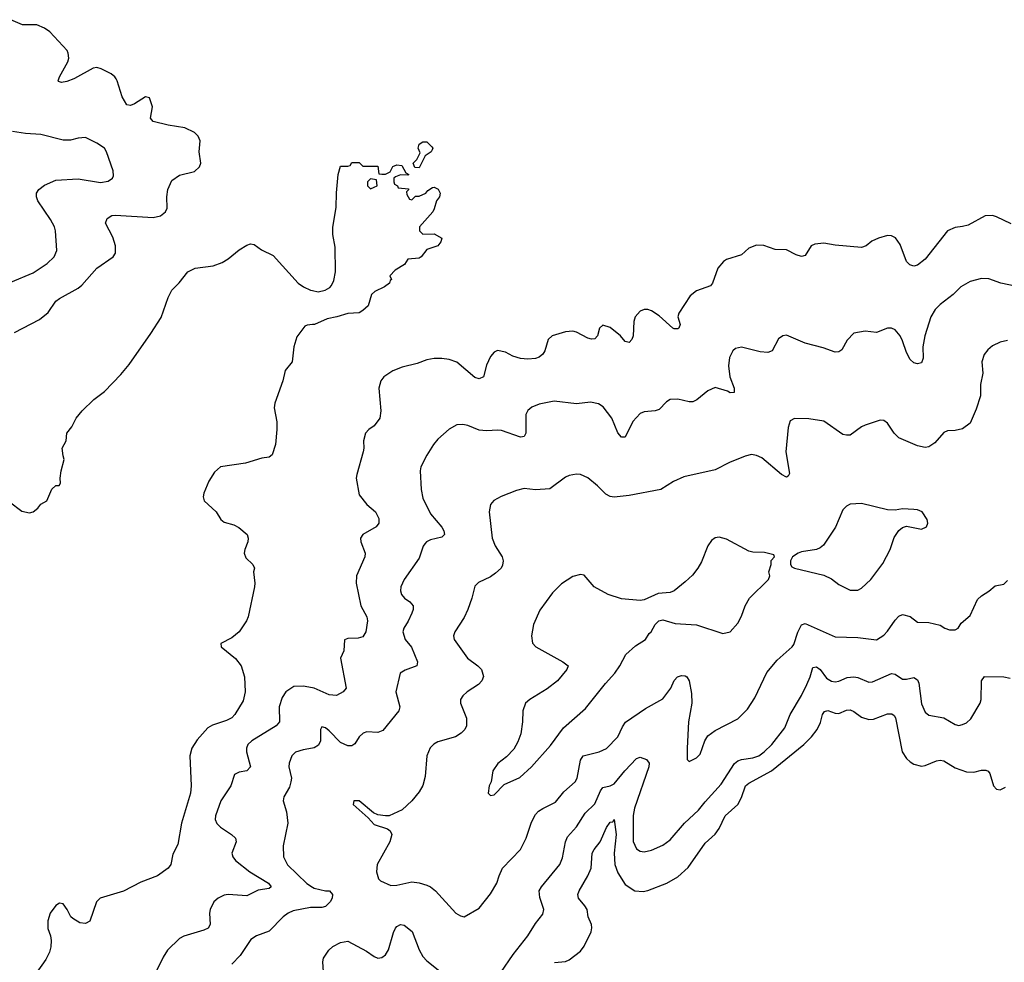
# Model space of a CAD drawing. Header units: inches. Extents: x 2057696 to 2160536, y 827480 to 1016834.
# Tile 85 of 256: x 2108438 to 2113693, y 855288 to 860315. Entities that reach past the tile are written whole.
import ezdxf

# ---------------------------------------------------------------- set-up
doc = ezdxf.new("R2010")
doc.units = ezdxf.units.IN
doc.header["$MEASUREMENT"] = 0
for name, color, linetype in [('C1805', 7, 'Continuous'), ('C1806', 7, 'Continuous'), ('C1815', 7, 'Continuous')]:
    doc.layers.add(name, color=color, linetype=linetype)

msp = doc.modelspace()

# ---------------------------------------------------------------- linework, layer by layer
at = {"layer": 'C1805', "color": 5}
for points, elevation in [([(2108410, 858647), (2108544.1, 858715.9), (2108590, 858753.7), (2108630, 858813.6), (2108650, 858829.2), (2108750, 858882.8), (2108770, 858899.6), (2108849.8, 858990), (2108937.7, 859050), (2108949.8, 859070.2), (2108949.1, 859110), (2108935.1, 859155.1), (2108895.8, 859230), (2108905.5, 859254.5), (2108929.8, 859270.2), (2108950, 859272.6), (2109150, 859260.9), (2109190, 859268.9), (2109215.8, 859290), (2109224.8, 859310), (2109223.7, 859370), (2109228.2, 859410), (2109250, 859457.8), (2109290, 859486.9), (2109370, 859505.7), (2109397.4, 859530), (2109404, 859550), (2109395.8, 859610), (2109400.4, 859670), (2109390, 859694.3), (2109370, 859713.5), (2109318.7, 859738.7), (2109230, 859752.7), (2109150, 859773), (2109135.4, 859790), (2109147.1, 859850), (2109130, 859899.3), (2109110, 859903.7), (2109050, 859866), (2109030, 859857.6), (2109010, 859860.9), (2108984.8, 859904.7), (2108958.3, 859990), (2108952.1, 860000)], 320), ([(2108726.2, 860000), (2108690, 859984.8), (2108660.9, 859980.9), (2108645.2, 859985.2), (2108643, 859990), (2108646.4, 860000)], 320), ([(2108390, 858915.6), (2108510, 858965.7), (2108584.6, 859015.4), (2108622, 859050), (2108636.4, 859083.6), (2108629.7, 859189.7), (2108623, 859210), (2108603, 859250), (2108534.8, 859350), (2108527.1, 859370), (2108528.2, 859390), (2108540.5, 859410), (2108570, 859433.1), (2108630, 859459.6), (2108750, 859465.8), (2108870, 859447.1), (2108910, 859454.9), (2108933.6, 859470), (2108938, 859482), (2108936.9, 859510), (2108900.9, 859610), (2108889.7, 859630), (2108850, 859657.2), (2108790, 859686.6), (2108750, 859684.2), (2108710, 859672.6), (2108670, 859673.3), (2108550, 859703.5), (2108468.8, 859708.8), (2108399.5, 859719.5)], 340), ([(2108384, 857744), (2108450, 857694.8), (2108490, 857684.9), (2108510, 857691), (2108535.3, 857710), (2108550, 857731.3), (2108582, 857750), (2108610, 857812), (2108630, 857831.3), (2108648, 857832), (2108656.4, 857843.6), (2108654, 857870), (2108659.3, 857910), (2108676, 857970), (2108669.2, 857990), (2108665.2, 858030), (2108685.2, 858070), (2108690, 858110.8), (2108715.8, 858144.2), (2108739.7, 858190), (2108771.2, 858230), (2108834.3, 858290), (2108890, 858331.8), (2108977.6, 858422.4), (2109023, 858477), (2109138.7, 858641.3), (2109192.7, 858727.3), (2109230, 858833.4), (2109250, 858873.4), (2109288.2, 858911.8), (2109336, 858970), (2109375.3, 858990), (2109470, 859002.4), (2109519.2, 859020.8), (2109550, 859039.3), (2109610, 859088), (2109650, 859112.7), (2109670, 859119.3), (2109690, 859116.3), (2109728.5, 859088.5), (2109790, 859058.4), (2109924, 858910), (2109953.4, 858890), (2109990, 858873.4), (2110000, 858871.2)], 280), ([(2110000, 858689.1), (2109973, 858687), (2109959.3, 858680.7), (2109916.5, 858623.5), (2109901.3, 858570), (2109892.4, 858490), (2109855.5, 858444.5), (2109842.8, 858390), (2109799.3, 858270), (2109795.2, 858244.8), (2109810.3, 858170), (2109810.3, 858129.6), (2109803.8, 858050), (2109784.7, 857995.3), (2109770, 857982), (2109730, 857976.3), (2109642.8, 857950), (2109510, 857929.8), (2109477.1, 857902.9), (2109446.6, 857853.4), (2109420.8, 857790), (2109416.5, 857770), (2109421.6, 857750), (2109486.8, 857690), (2109511.3, 857650), (2109530, 857636), (2109580.7, 857620.7), (2109607.5, 857607.5), (2109651.3, 857570), (2109658, 857550), (2109656, 857530), (2109639.1, 857490), (2109635.5, 857470), (2109645.1, 857445.1), (2109682, 857410), (2109690.8, 857390.8), (2109686, 857370), (2109693.4, 857310), (2109690.7, 857290), (2109656.4, 857130), (2109648.4, 857110), (2109608.4, 857050), (2109570, 857018.9), (2109510.7, 856989.3), (2109513, 856970), (2109590, 856908.8), (2109620.2, 856870), (2109637.6, 856810), (2109640.7, 856730), (2109630, 856683.5), (2109586, 856610), (2109570, 856591.7), (2109542.4, 856577.6), (2109467, 856553), (2109442, 856538), (2109385.8, 856474.2), (2109356.8, 856430), (2109346.6, 856390), (2109352.3, 856230), (2109349.7, 856190), (2109300.9, 856030), (2109282.8, 855917.2), (2109254.7, 855865.3), (2109244.6, 855810), (2109230.2, 855790), (2109174, 855750), (2109084, 855716), (2108992.8, 855667.2), (2108867.6, 855630), (2108848.1, 855610), (2108812, 855508), (2108790, 855495.1), (2108758.9, 855498.9), (2108722, 855522), (2108711.6, 855531.6), (2108692, 855570), (2108670, 855599.5), (2108650, 855603.7), (2108630, 855592), (2108600.4, 855550), (2108588.8, 855510), (2108588.5, 855468.5), (2108602, 855430), (2108605.2, 855405.2), (2108603.8, 855370), (2108597.3, 855342.7), (2108577.2, 855302.8), (2108526, 855230)], 280), ([(2110000, 856752.8), (2109950, 856761.1), (2109901.6, 856758.4), (2109858.7, 856730), (2109839.2, 856700.8), (2109822.3, 856650), (2109824.2, 856570), (2109806.9, 856550), (2109677.6, 856470), (2109655.9, 856450), (2109648.6, 856430), (2109648, 856410), (2109668.9, 856330), (2109650.4, 856310), (2109610, 856302), (2109584.6, 856290), (2109564, 856230), (2109512, 856150), (2109483.7, 856070), (2109481.1, 856050), (2109490, 856028.9), (2109510, 856009.1), (2109568.7, 855970), (2109588.9, 855950), (2109592.7, 855930), (2109569.3, 855870), (2109575.6, 855850), (2109590, 855831.4), (2109665.4, 855770), (2109766, 855710), (2109780.9, 855690), (2109770, 855681.4), (2109710, 855673.6), (2109650, 855643.2), (2109550, 855649.9), (2109530, 855645.8), (2109496.5, 855630), (2109474.6, 855610), (2109454.9, 855570), (2109450.2, 855550), (2109454.3, 855490), (2109443.8, 855470), (2109421.2, 855458.8), (2109313.1, 855426.9), (2109290, 855415.1), (2109226.6, 855353.4), (2109203.8, 855316.2), (2109150, 855206.6)], 320), ([(2110000, 856429.8), (2109950, 856421.7), (2109910, 856409.6), (2109890.4, 856390), (2109875.8, 856350), (2109874.9, 856330), (2109887.9, 856270), (2109885.8, 856250), (2109877.5, 856222.5), (2109848.4, 856170), (2109844.9, 856150), (2109861.1, 856090), (2109868.1, 856030), (2109844.4, 855910), (2109846.5, 855850), (2109867.4, 855807.4), (2109970, 855708), (2110000, 855689.6)], 340), ([(2110000, 855581), (2109990, 855581.1), (2109897.6, 855562.4), (2109870.2, 855549.9), (2109844.2, 855530), (2109770, 855454.7), (2109702, 855430), (2109672.2, 855410), (2109614.9, 855325.1), (2109570, 855279.1)], 340)]:
    msp.add_lwpolyline(points, dxfattribs=dict(at, elevation=elevation))
at = {"layer": 'C1806', "color": 5, "elevation": 320}
for points in [[(2108646.4, 860000), (2108649.8, 860010), (2108695.6, 860090), (2108699.8, 860110), (2108696.9, 860136.9), (2108690.6, 860150.6), (2108598.7, 860250), (2108570, 860269.7), (2108530, 860287.1), (2108452.7, 860287.2), (2108390, 860315.2)], [(2108952.1, 860000), (2108946, 860010), (2108926.7, 860026.7), (2108873.4, 860053.4), (2108850, 860059.8), (2108830, 860056.8), (2108730, 860001.6), (2108726.2, 860000)]]:
    msp.add_lwpolyline(points, dxfattribs=at)
at = {"layer": 'C1815', "color": 5}
for points, elevation in [([(2110570, 859526), (2110547.3, 859527.3), (2110538, 859550), (2110558, 859570), (2110575.3, 859604.7), (2110565.2, 859630), (2110570, 859652), (2110590, 859664.7), (2110610, 859664.7), (2110638, 859638), (2110642, 859630), (2110639.6, 859620.4), (2110634, 859610), (2110602, 859590)], 280), ([(2110310, 859466), (2110294, 859450), (2110294, 859430), (2110310, 859414), (2110330, 859422), (2110346, 859430), (2110342, 859462)], 280), ([(2112930, 857734.3), (2112870, 857731.8), (2112850, 857720.9), (2112830, 857701.2), (2112791.8, 857608.2), (2112727.3, 857512.7), (2112710, 857498), (2112690, 857489.4), (2112610, 857477.2), (2112592, 857470), (2112562, 857450), (2112552, 857430), (2112551.3, 857410), (2112558, 857398), (2112572, 857390), (2112730, 857353.7), (2112770, 857333.7), (2112810, 857303.1), (2112870, 857273), (2112910, 857272.7), (2112930, 857284.4), (2112979.7, 857330), (2113044.9, 857415.1), (2113083, 857490), (2113105.4, 857554.6), (2113130, 857590.8), (2113150, 857607.3), (2113170, 857614), (2113250, 857598.8), (2113278, 857610), (2113284, 857630), (2113281.2, 857650), (2113254, 857690), (2113230, 857700.9), (2113210, 857703.7), (2113150, 857706), (2113110, 857699), (2113070, 857701.2)], 380), ([(2112170, 857556.2), (2112150, 857552), (2112130, 857538), (2112110.3, 857509.7), (2112076.7, 857423.3), (2112057.1, 857390), (2112027.7, 857352.3), (2111990, 857317), (2111930.3, 857269.7), (2111910, 857259.6), (2111845.5, 857254.5), (2111770, 857220.9), (2111750, 857217), (2111650, 857226.3), (2111579.3, 857250), (2111503.7, 857290), (2111450, 857353.2), (2111430, 857357.2), (2111390, 857346), (2111330, 857306), (2111282, 857258), (2111213, 857167), (2111180.4, 857090), (2111168.6, 857028.6), (2111174.9, 856990), (2111193, 856970), (2111337.3, 856890), (2111364.9, 856870), (2111357, 856850), (2111308.5, 856790), (2111253.2, 856746.8), (2111160.5, 856690), (2111138, 856670), (2111123.8, 856630), (2111121.5, 856570), (2111112.4, 856507.6), (2111095.9, 856464.1), (2111074.3, 856425.7), (2111035.3, 856384.7), (2110990, 856349.2), (2110963, 856310), (2110954.8, 856250), (2110942.8, 856230), (2110938, 856190), (2110950, 856178), (2110970, 856181), (2111023.9, 856236.1), (2111106.6, 856273.4), (2111170, 856330.5), (2111270, 856444.4), (2111340.4, 856539.6), (2111457.9, 856642.1), (2111564.2, 856775.8), (2111613.3, 856830), (2111640.7, 856870), (2111672.3, 856930), (2111724.6, 856975.4), (2111778, 857010), (2111798, 857042), (2111808, 857050), (2111829, 857090), (2111848.7, 857110), (2111870, 857114), (2111936, 857096), (2112050, 857088.8), (2112190, 857041.6), (2112230, 857050.6), (2112270, 857097.3), (2112290, 857134.8), (2112309.8, 857190.2), (2112333.3, 857230), (2112434, 857330), (2112442, 857350), (2112435.3, 857370), (2112448.7, 857410), (2112448.7, 857431.3), (2112466, 857450), (2112462, 857462), (2112413.6, 857473.6), (2112350, 857476), (2112330, 857480.9), (2112210, 857545.1)], 380)]:
    msp.add_lwpolyline(points, close=True, dxfattribs=dict(at, elevation=elevation))
for points, elevation in [([(2110000, 858871.2), (2110030, 858864.7), (2110067.4, 858872.6), (2110092.7, 858887.3), (2110102.5, 858897.5), (2110115.2, 858924.8), (2110123.5, 858970), (2110122.4, 859102.4), (2110109.8, 859170), (2110108.5, 859208.4), (2110127, 859313), (2110128.3, 859391.7), (2110137.2, 859490), (2110150, 859534), (2110190, 859534), (2110202, 859538), (2110210, 859554), (2110250, 859554), (2110270, 859534), (2110350, 859534), (2110354, 859494), (2110370, 859492), (2110390, 859492), (2110415.3, 859504.7), (2110430, 859532), (2110450, 859542), (2110478, 859538), (2110498, 859498), (2110514, 859490), (2110510, 859486), (2110470, 859488), (2110443.6, 859476.4), (2110434, 859470), (2110434, 859450), (2110438, 859438), (2110454, 859430), (2110458, 859418), (2110512.7, 859412.7), (2110512.7, 859407.3), (2110502, 859398), (2110503.6, 859383.6), (2110518, 859358), (2110530, 859354), (2110550, 859374), (2110570, 859374), (2110606, 859390), (2110616.4, 859403.6), (2110640.4, 859419.6), (2110650, 859422), (2110671.1, 859411.1), (2110682, 859390), (2110678, 859370), (2110662, 859350), (2110650, 859306), (2110642, 859290), (2110572, 859210), (2110572, 859190), (2110590, 859172), (2110650, 859174), (2110691.3, 859150), (2110684.7, 859130), (2110670, 859109.2), (2110610.7, 859089.3), (2110581, 859050), (2110570, 859042.7), (2110510, 859038), (2110490.8, 859010), (2110441, 858979), (2110414, 858950), (2110422, 858930), (2110415.3, 858924.7), (2110410.8, 858910), (2110384.7, 858890), (2110334, 858866), (2110314.8, 858850), (2110297.1, 858790), (2110270, 858764.4), (2110250, 858751.6), (2110190, 858748.6), (2110130.7, 858730), (2110079.4, 858720.6), (2110010.8, 858690), (2110000, 858689.1)], 280), ([(2113730, 859226.2), (2113650, 859264.7), (2113630, 859271.1), (2113590, 859269.6), (2113499.9, 859220.1), (2113470, 859211.5), (2113430, 859207.6), (2113390, 859189.6), (2113270, 859038.4), (2113230, 859005.6), (2113210, 859000.7), (2113188.3, 859008.3), (2113170, 859026), (2113136.1, 859116.1), (2113111.5, 859151.5), (2113090, 859162.7), (2113070, 859163.7), (2113022, 859150), (2112986.2, 859133.8), (2112956, 859110), (2112930, 859099.6), (2112790, 859113), (2112730, 859124.2), (2112681.4, 859118.6), (2112662, 859110), (2112630, 859057), (2112610, 859052), (2112581.6, 859061.6), (2112530, 859088.7), (2112470.5, 859089.5), (2112410, 859111.3), (2112370, 859113), (2112330, 859096.2), (2112290, 859060.5), (2112210, 859036.2), (2112193.5, 859026.5), (2112163.8, 858990), (2112134.9, 858910), (2112124.7, 858895.3), (2112050.2, 858869.8), (2112016.5, 858843.5), (2111956.4, 858750), (2111950.4, 858730), (2111963.1, 858690), (2111955.5, 858670), (2111950, 858667.2), (2111930, 858666), (2111922.9, 858670), (2111850, 858735.1), (2111810, 858762), (2111790, 858769.5), (2111770, 858769.5), (2111750, 858760.9), (2111722.4, 858730), (2111714.9, 858705.1), (2111711.3, 858628.7), (2111704.4, 858610), (2111690, 858594), (2111670, 858598.4), (2111644, 858630), (2111590, 858673.7), (2111550, 858687), (2111533, 858670), (2111521.6, 858630), (2111506.6, 858613.4), (2111490, 858611.3), (2111470, 858617.2), (2111410, 858648.6), (2111390, 858653.8), (2111351, 858650), (2111278.8, 858630), (2111258.4, 858610), (2111240.3, 858550), (2111230, 858532.3), (2111210, 858516.3), (2111190, 858508.3), (2111150, 858504), (2111110, 858508.4), (2111070, 858521.7), (2111030, 858543), (2110988.7, 858551.3), (2110970, 858542), (2110950, 858518.4), (2110930, 858472.3), (2110912.3, 858410), (2110890, 858399.8), (2110866.6, 858406.6), (2110770, 858488.3), (2110730, 858503.5), (2110690, 858508), (2110650, 858507.8), (2110610, 858500.5), (2110559.1, 858480.9), (2110478.5, 858461.4), (2110430, 858442.9), (2110380.5, 858410), (2110364.9, 858390), (2110354, 858350), (2110364.9, 858230), (2110359.5, 858190), (2110330.4, 858150), (2110301.6, 858130), (2110283.1, 858110), (2110273.1, 858070), (2110275.2, 858030), (2110271.7, 858010), (2110236.5, 857890), (2110234.4, 857870), (2110250, 857781.6), (2110290.3, 857730), (2110336.1, 857690), (2110354.3, 857654.3), (2110355.2, 857630), (2110341.1, 857610), (2110268.4, 857570), (2110257, 857550), (2110258.9, 857530), (2110282, 857470), (2110280.2, 857450), (2110236.2, 857350), (2110233.2, 857310), (2110258.2, 857190), (2110291, 857131), (2110294.7, 857110), (2110284.9, 857050), (2110270, 857024.2), (2110243.6, 857016.4), (2110190, 857015.4), (2110171.7, 857008.3), (2110167.2, 856950), (2110150.2, 856910), (2110180.5, 856750), (2110164, 856730), (2110128.8, 856711.2), (2110090, 856715.5), (2110010, 856751.1), (2110000, 856752.8)], 320), ([(2113750, 858895), (2113674, 858910), (2113610, 858933.6), (2113570, 858935.1), (2113510, 858918.7), (2113460.7, 858890), (2113419.3, 858850), (2113350, 858796.9), (2113324, 858770), (2113301.3, 858730), (2113267.6, 858630), (2113257.4, 858570), (2113259.5, 858510), (2113250, 858485.6), (2113230, 858480.5), (2113210, 858484.7), (2113190, 858503), (2113170, 858540.7), (2113150, 858602), (2113136.1, 858630), (2113110, 858660.5), (2113090, 858669.6), (2113070, 858669.6), (2113010, 858647.6), (2112950, 858654.5), (2112890, 858642.7), (2112853.4, 858606.6), (2112824.9, 858555.1), (2112810, 858544.5), (2112790, 858541.6), (2112726, 858566), (2112630, 858589.7), (2112530, 858632), (2112510.5, 858629.5), (2112486.9, 858613.1), (2112453, 858550), (2112430, 858540.5), (2112390, 858544), (2112290, 858568.2), (2112258.3, 858561.7), (2112243, 858550), (2112225.5, 858514.5), (2112221.5, 858470), (2112227.2, 858410), (2112251.6, 858350), (2112250, 858326.6), (2112230, 858326), (2112214.8, 858334.7), (2112150, 858354), (2112110, 858335.1), (2112051.5, 858288.5), (2112030, 858277.6), (2112010, 858276.9), (2111950, 858291.5), (2111910, 858289.6), (2111890, 858277), (2111850, 858237), (2111830, 858229.5), (2111770, 858223.7), (2111750, 858215.1), (2111710, 858172.7), (2111670, 858089.6), (2111650, 858089.6), (2111630, 858111.6), (2111597.4, 858190), (2111551.3, 858251.3), (2111526.5, 858266.5), (2111484.7, 858275.3), (2111410, 858266), (2111290, 858280.4), (2111210, 858264), (2111170.3, 858249.7), (2111149, 858231), (2111138.7, 858210), (2111138.3, 858110), (2111130, 858092.3), (2111122, 858090), (2111110, 858088.7), (2111010, 858123.7), (2110990, 858126.8), (2110930, 858121.8), (2110890, 858126), (2110830, 858151.1), (2110803.4, 858156.6), (2110770, 858154.5), (2110730, 858132), (2110670, 858078.4), (2110646, 858050), (2110610, 857992.7), (2110579.5, 857930), (2110575.8, 857910), (2110580.3, 857810), (2110590, 857762.8), (2110630, 857679.3), (2110690, 857608.5), (2110702, 857590), (2110705.3, 857570), (2110690, 857554.7), (2110630, 857541.1), (2110609.2, 857530.8), (2110599.6, 857520.4), (2110591.5, 857508.4), (2110570, 857443.7), (2110490.3, 857330), (2110472, 857290), (2110470.3, 857270), (2110475.8, 857250), (2110492.4, 857230), (2110520.4, 857210), (2110538.7, 857190), (2110538, 857170), (2110530.4, 857150.4), (2110511.7, 857108.3), (2110487.2, 857070), (2110483.1, 857050), (2110494.3, 857010), (2110529.3, 856969.3), (2110561.7, 856890), (2110557.1, 856870), (2110494.4, 856845.6), (2110468.2, 856830), (2110445.8, 856730), (2110466.3, 856650), (2110462, 856630), (2110375.5, 856524.5), (2110350, 856513.5), (2110290, 856516.9), (2110270.2, 856509.7), (2110248.9, 856491.1), (2110227, 856453), (2110210, 856442.4), (2110190, 856442), (2110150, 856461.1), (2110090, 856522), (2110070, 856538), (2110050, 856544), (2110043, 856530), (2110043.1, 856470), (2110033.1, 856446.9), (2110008.8, 856431.2), (2110000, 856429.8)], 340), ([(2113710, 858604.2), (2113670, 858594.7), (2113630, 858575.6), (2113605.1, 858554.9), (2113585.5, 858530), (2113572.4, 858490), (2113578, 858430), (2113564.9, 858370), (2113565.5, 858310), (2113542.5, 858237.5), (2113510, 858164.2), (2113470, 858133.5), (2113430, 858124.7), (2113390, 858123.5), (2113370, 858113.6), (2113322, 858058), (2113290, 858036.9), (2113270, 858034.3), (2113230, 858042.7), (2113130, 858085.3), (2113105.4, 858110), (2113070, 858163.7), (2113050, 858178), (2113030, 858179.3), (2112950, 858152.3), (2112930, 858143.7), (2112870, 858099.3), (2112850, 858099.3), (2112830, 858103.7), (2112730, 858173.5), (2112650, 858186.6), (2112572.2, 858187.8), (2112550, 858176), (2112539, 858141), (2112526.3, 858010), (2112545.7, 857894.3), (2112539.9, 857880.1), (2112530, 857874.7), (2112503.1, 857890), (2112398.7, 857978.7), (2112370, 857991.8), (2112343.7, 857996.3), (2112310, 857988.3), (2112226.6, 857953.4), (2112150, 857914.3), (2111982.2, 857877.8), (2111927.8, 857852.2), (2111858.8, 857810), (2111690, 857777.1), (2111610, 857769.3), (2111590, 857772.2), (2111565.2, 857785.2), (2111522, 857830), (2111470, 857871.2), (2111430, 857889.6), (2111410, 857891.5), (2111370, 857884.7), (2111350, 857875.6), (2111266.8, 857813.2), (2111190, 857807.8), (2111130, 857814.5), (2111090, 857804.5), (2111007.1, 857772.9), (2110968.6, 857751.4), (2110958.8, 857741.2), (2110950.4, 857729.6), (2110943, 857690), (2110960.3, 857550), (2110974.9, 857510), (2111012.7, 857450), (2111017.7, 857430), (2111014.2, 857405.8), (2111006.7, 857390), (2110977.3, 857362.7), (2110950, 857343.5), (2110886.9, 857313.1), (2110866.4, 857293.6), (2110850.3, 857230), (2110829, 857170), (2110810, 857127), (2110759.5, 857050), (2110752.4, 857030), (2110756.4, 857010), (2110827.2, 856910), (2110883.8, 856870), (2110903, 856850), (2110912.8, 856812.8), (2110903.8, 856790), (2110886.4, 856770), (2110826, 856730), (2110803, 856710), (2110790.5, 856690), (2110790.4, 856670), (2110823.1, 856590), (2110823.1, 856550), (2110813.7, 856530), (2110794.4, 856510), (2110763, 856490), (2110670, 856464.4), (2110648.5, 856451.5), (2110628.5, 856431.5), (2110611.4, 856390), (2110601.6, 856278.4), (2110588.8, 856231.2), (2110570, 856197.2), (2110530.3, 856149.7), (2110478.5, 856101.4), (2110410, 856069.2), (2110390, 856069.2), (2110350, 856075.6), (2110325.4, 856085.4), (2110250, 856149.2), (2110222, 856150), (2110218, 856130), (2110298.4, 856058.4), (2110330, 856022.8), (2110400.5, 856000.5), (2110414.8, 855990), (2110424, 855970), (2110414, 855930), (2110344.9, 855810), (2110341.6, 855770), (2110353, 855733), (2110363.4, 855723.4), (2110418.5, 855698.5), (2110450, 855700.3), (2110530, 855717.4), (2110570, 855711.8), (2110610, 855699.5), (2110630.7, 855690), (2110656.3, 855670), (2110764.9, 855550), (2110790, 855535.5), (2110810, 855530.7), (2110890, 855576.3), (2110950, 855653.4), (2110985.1, 855710), (2110996.8, 855750), (2111015.4, 855790), (2111110, 855890.4), (2111141.4, 855950), (2111170, 856035.5), (2111190, 856076), (2111206.4, 856093.6), (2111230, 856109.2), (2111297.7, 856142.3), (2111342.5, 856197.5), (2111401.7, 856250), (2111413.8, 856270), (2111430, 856366.8), (2111445.1, 856390), (2111530, 856410.3), (2111570, 856429.1), (2111629.8, 856490), (2111655.3, 856544.7), (2111671.5, 856568.5), (2111778.1, 856641.8), (2111870, 856693.4), (2111912.8, 856750), (2111930, 856790.3), (2111949.3, 856810.7), (2111970, 856818), (2111990, 856816.5), (2111998.4, 856810), (2112010.2, 856790.2), (2112022.4, 856722.4), (2112024.1, 856670), (2112007.7, 856570), (2112000.9, 856430), (2112000.7, 856370), (2112010, 856358.8), (2112050, 856378.4), (2112070, 856399.1), (2112093.7, 856470), (2112110, 856495.3), (2112150, 856524.6), (2112270, 856587.2), (2112321.8, 856638.2), (2112360.9, 856699.1), (2112425.8, 856834.2), (2112480.6, 856899.4), (2112561, 856970), (2112570, 856983.1), (2112590.6, 857049.4), (2112610, 857088.2), (2112630, 857094.3), (2112790, 857024.7), (2112910, 857020.3), (2113010, 857008.9), (2113050, 857033.4), (2113070, 857054.9), (2113110, 857113.7), (2113130, 857134.6), (2113150, 857142.6), (2113190, 857132), (2113230, 857103.1), (2113290, 857100.5), (2113350, 857086.4), (2113374.8, 857070), (2113400.7, 857060.7), (2113430, 857062.2), (2113445.6, 857070), (2113462.4, 857097.6), (2113510, 857138.4), (2113550, 857223), (2113570, 857243), (2113610, 857268), (2113643.9, 857296.1), (2113690, 857305.5), (2113710, 857324)], 360), ([(2111005.9, 855234.1), (2111070.7, 855330), (2111149.8, 855430), (2111190, 855495.8), (2111230, 855544.9), (2111234.5, 855570), (2111213.6, 855633.6), (2111210.8, 855670), (2111222.3, 855690), (2111319.8, 855810), (2111334.6, 855845.4), (2111350.7, 855930), (2111361.7, 855958.3), (2111410, 856010.3), (2111456.4, 856083.6), (2111506.5, 856133.5), (2111537.1, 856202.9), (2111550, 856220.2), (2111590, 856230.1), (2111610, 856240.6), (2111667.4, 856310), (2111730, 856374.6), (2111750, 856381.8), (2111783.5, 856370), (2111797.1, 856350), (2111795.5, 856330), (2111719.6, 856110), (2111711.6, 856071.6), (2111712.2, 855932.2), (2111730, 855893.4), (2111750, 855881.5), (2111770, 855877.8), (2111810, 855886.5), (2111870, 855912.8), (2111910, 855942.3), (2111986.6, 856030), (2112061, 856099), (2112095.4, 856144.6), (2112181.5, 856238.5), (2112252.2, 856347.8), (2112270, 856362.2), (2112290, 856369.2), (2112350, 856378.2), (2112382, 856390), (2112410.8, 856410), (2112451.9, 856450), (2112520.8, 856539.2), (2112549.8, 856610), (2112610, 856712), (2112638.3, 856770), (2112656.2, 856810), (2112670, 856861.3), (2112690, 856863.2), (2112710, 856849.1), (2112744, 856803.9), (2112770, 856788.5), (2112790, 856784.2), (2112810, 856788), (2112853.6, 856806.4), (2112890, 856811.2), (2112910, 856807.3), (2112970, 856782), (2112990, 856783.2), (2113090, 856828.9), (2113110, 856824.2), (2113150, 856798.7), (2113170, 856798), (2113210, 856807), (2113230, 856794.9), (2113236.7, 856776.7), (2113250, 856667.3), (2113270, 856622.4), (2113290, 856607), (2113370, 856592.9), (2113430, 856556.5), (2113450, 856550.4), (2113470, 856556.4), (2113490, 856566), (2113513.2, 856586.8), (2113564, 856670), (2113569.8, 856690.2), (2113571.1, 856788.9), (2113587.4, 856812.6), (2113690, 856810.4), (2113724.4, 856804.4)], 340), ([(2111292.3, 855287.8), (2111350, 855291.7), (2111370, 855301.7), (2111430, 855348.2), (2111450, 855374.3), (2111486.9, 855450), (2111491.6, 855471.6), (2111489, 855490), (2111471.4, 855530), (2111465.8, 855570), (2111454.8, 855590), (2111420.8, 855630), (2111416.8, 855650), (2111423.7, 855670), (2111470.8, 855749.2), (2111487.7, 855790), (2111492.9, 855870), (2111503.2, 855890), (2111535.8, 855930), (2111570, 856007.2), (2111590, 856035.3), (2111602.7, 856037.3), (2111610, 856050.4), (2111621.1, 855970), (2111610.5, 855870), (2111613.6, 855810), (2111630, 855765.3), (2111670, 855703.5), (2111721.6, 855670), (2111766, 855666), (2111790, 855670.8), (2111891.1, 855710), (2111950, 855744.7), (2112005.6, 855794.4), (2112096.7, 855923.3), (2112150, 855971.8), (2112170, 856001.6), (2112203.6, 856070), (2112270, 856130.2), (2112290, 856167.1), (2112311.9, 856230), (2112330, 856244.2), (2112450, 856310.1), (2112623.2, 856450), (2112663.4, 856490), (2112694.5, 856530), (2112712.1, 856567.9), (2112722, 856610), (2112733.8, 856626.2), (2112750, 856630.9), (2112790, 856616.3), (2112810, 856614.4), (2112850, 856632.4), (2112870, 856635), (2112890, 856626.5), (2112930, 856596.1), (2112970, 856583.2), (2112995.2, 856584.8), (2113070, 856613.2), (2113092.6, 856612.6), (2113105.1, 856605.1), (2113112.1, 856592.1), (2113147.3, 856410), (2113170, 856375.4), (2113190, 856357.1), (2113210, 856344.4), (2113250, 856335), (2113270, 856337.7), (2113330, 856363), (2113350, 856366.1), (2113370, 856363.5), (2113430, 856325.7), (2113490, 856303.7), (2113530, 856303), (2113570, 856312.9), (2113593.7, 856313.7), (2113607.1, 856307.1), (2113614.8, 856294.8), (2113634.3, 856230), (2113650, 856211.8), (2113670, 856208), (2113698.2, 856221.8)], 320), ([(2110000, 855689.6), (2110010, 855683.5), (2110069.7, 855670.3), (2110090.7, 855670), (2110107.2, 855650), (2110104.7, 855630), (2110095, 855610), (2110070, 855585.9), (2110050, 855580.4), (2110000, 855581)], 340), ([(2110060.2, 855210), (2110056.2, 855290), (2110059.6, 855310), (2110087.2, 855352.8), (2110110, 855372.5), (2110150, 855394.2), (2110190, 855400.3), (2110288.4, 855348.4), (2110330, 855318.4), (2110350, 855310.4), (2110370, 855314.4), (2110390, 855328.2), (2110405.5, 855354.5), (2110433.3, 855446.7), (2110444.2, 855470), (2110450, 855478.7), (2110470, 855490.3), (2110490, 855487.2), (2110532.1, 855452.1), (2110570, 855354.9), (2110590, 855318.7), (2110610, 855296), (2110680.6, 855240.6)], 340)]:
    msp.add_lwpolyline(points, dxfattribs=dict(at, elevation=elevation))

doc.saveas('drawing.dxf')
